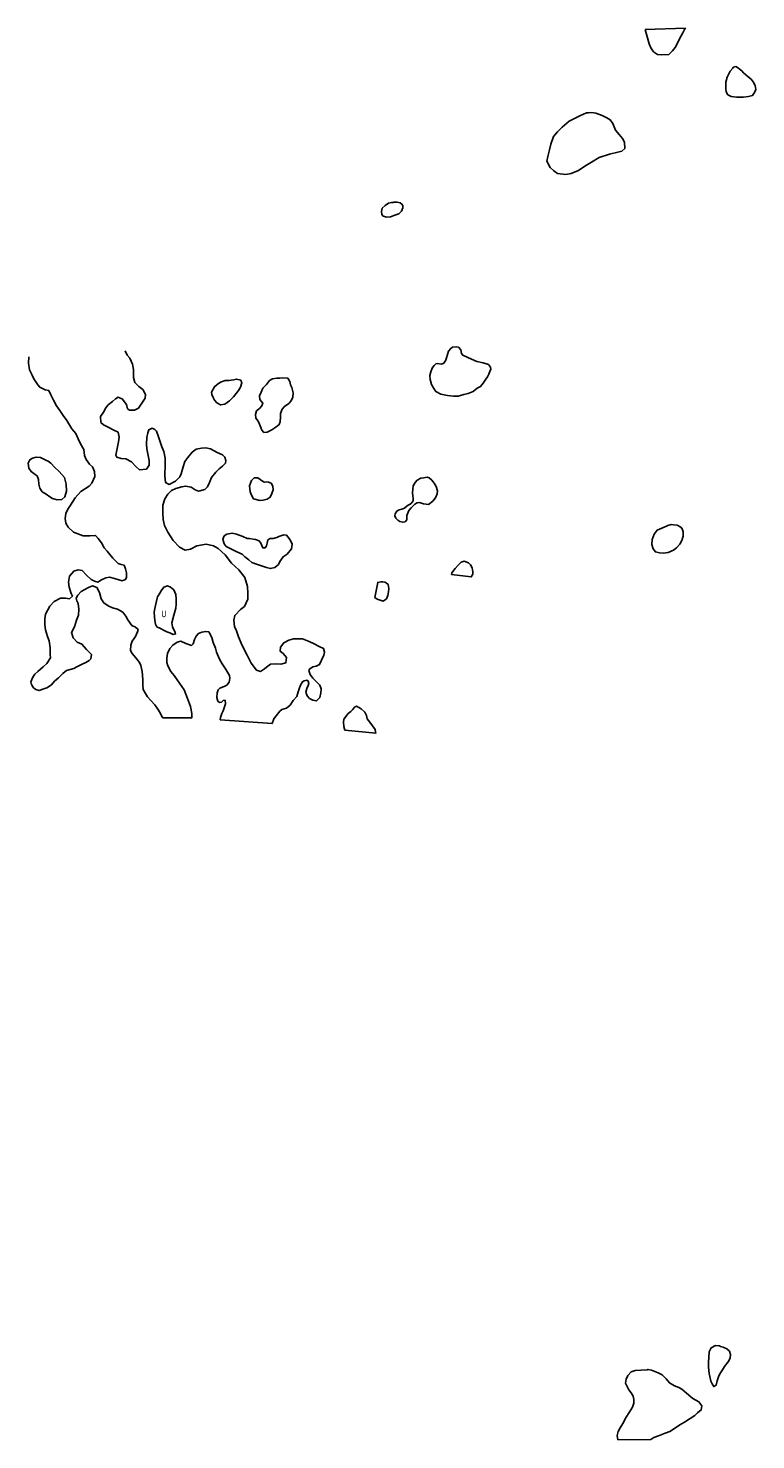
# Model space of a CAD drawing. Extents: x 155352 to 212599, y 855118 to 886498.
# Tile 3 of 5: x 187596 to 198601, y 865029 to 886395. Entities that reach past the tile are written whole.
import ezdxf
from ezdxf.enums import TextEntityAlignment as Align

# ---------------------------------------------------------------- set-up
doc = ezdxf.new("R2010")
doc.units = 0
doc.header["$LTSCALE"] = 800
doc.layers.add('WETLANDS', color=11, linetype='CONTINUOUS')

msp = doc.modelspace()

# ---------------------------------------------------------------- linework, layer by layer
at = {"layer": 'WETLANDS', "color": 0}
for points in [[(196926, 886377), (196954, 886286), (196991, 886161), (197014, 886097), (197055, 886038), (197116, 885999), (197176, 885992), (197285, 885999), (197344, 886052), (197380, 886102), (197422, 886178), (197454, 886244), (197496, 886323), (197521, 886377), (197537, 886395)], [(198252, 885792), (198212, 885743), (198169, 885655), (198150, 885581), (198147, 885522), (198148, 885477), (198155, 885431), (198179, 885387), (198227, 885362), (198310, 885350), (198415, 885354), (198489, 885362), (198554, 885377), (198582, 885423), (198601, 885469), (198594, 885528), (198564, 885583), (198533, 885622), (198485, 885660), (198417, 885722), (198389, 885751), (198352, 885778), (198339, 885791), (198301, 885814), (198266, 885806)], [(196043, 885113), (195949, 885076), (195776, 884989), (195675, 884897), (195604, 884829), (195544, 884757), (195500, 884639), (195483, 884555), (195455, 884454), (195443, 884382), (195490, 884286), (195548, 884237), (195604, 884198), (195727, 884180), (195810, 884194), (195922, 884240), (196016, 884307), (196117, 884366), (196233, 884437), (196390, 884491), (196516, 884521), (196573, 884536), (196623, 884576), (196617, 884668), (196587, 884728), (196533, 884788), (196479, 884852), (196441, 884951), (196400, 885009), (196350, 885041), (196280, 885075), (196183, 885111), (196150, 885116), (196098, 885120), (196069, 885116)], [(193089, 883757), (193043, 883745), (192994, 883711), (192952, 883670), (192941, 883620), (192947, 883574), (192966, 883550), (193021, 883534), (193077, 883541), (193140, 883564), (193200, 883585), (193242, 883628), (193261, 883678), (193264, 883713), (193248, 883733), (193221, 883752), (193175, 883762), (193154, 883763), (193129, 883762), (193114, 883758)], [(193707, 881248), (193684, 881196), (193670, 881139), (193676, 881078), (193695, 881002), (193729, 880942), (193759, 880895), (193837, 880858), (193940, 880836), (194030, 880824), (194101, 880828), (194187, 880849), (194250, 880866), (194326, 880897), (194388, 880948), (194438, 880973), (194477, 881022), (194520, 881081), (194542, 881117), (194563, 881160), (194585, 881214), (194593, 881231), (194590, 881266), (194557, 881303), (194479, 881330), (194383, 881351), (194302, 881386), (194247, 881413), (194169, 881448), (194149, 881470), (194138, 881525), (194104, 881565), (194067, 881574), (194013, 881565), (193986, 881548), (193955, 881508), (193937, 881455), (193925, 881404), (193913, 881370), (193882, 881326), (193847, 881309), (193782, 881318), (193760, 881313), (193734, 881291), (193717, 881266)], [(190634, 881065), (190573, 881062), (190506, 881036), (190452, 881002), (190415, 880967), (190367, 880887), (190374, 880852), (190392, 880804), (190411, 880764), (190449, 880723), (190505, 880694), (190568, 880705), (190639, 880755), (190702, 880816), (190743, 880865), (190778, 880909), (190809, 880960), (190826, 881027), (190811, 881067), (190746, 881083), (190705, 881074), (190663, 881067)], [(191356, 881099), (191291, 881086), (191245, 881062), (191201, 881001), (191145, 880947), (191121, 880887), (191092, 880833), (191100, 880773), (191121, 880751), (191142, 880722), (191127, 880677), (191093, 880641), (191050, 880602), (191032, 880550), (191037, 880492), (191074, 880446), (191096, 880401), (191113, 880352), (191129, 880309), (191160, 880277), (191211, 880280), (191280, 880316), (191342, 880354), (191394, 880396), (191409, 880438), (191411, 880512), (191414, 880561), (191435, 880630), (191471, 880670), (191540, 880716), (191575, 880757), (191600, 880813), (191602, 880874), (191583, 880959), (191565, 880999), (191553, 881049), (191522, 881097), (191445, 881102), (191402, 881098), (191378, 881098)], [(187874, 879852), (187780, 879897), (187715, 879904), (187660, 879889), (187622, 879862), (187596, 879813), (187603, 879737), (187639, 879683), (187700, 879642), (187732, 879618), (187749, 879566), (187755, 879492), (187770, 879431), (187807, 879380), (187866, 879343), (187924, 879303), (187964, 879275), (188034, 879255), (188103, 879264), (188149, 879304), (188176, 879390), (188171, 879492), (188144, 879595), (188063, 879686), (188000, 879744), (187940, 879810), (187898, 879842)], [(191155, 879531), (191104, 879564), (191068, 879590), (191012, 879588), (190973, 879548), (190944, 879466), (190954, 879379), (190972, 879328), (191001, 879271), (191098, 879245), (191150, 879252), (191212, 879265), (191257, 879296), (191282, 879351), (191301, 879407), (191298, 879465), (191269, 879508), (191231, 879526), (191199, 879529), (191171, 879526)], [(193580, 879591), (193537, 879586), (193480, 879555), (193450, 879520), (193421, 879469), (193415, 879417), (193411, 879365), (193416, 879314), (193420, 879281), (193420, 879239), (193386, 879201), (193329, 879166), (193287, 879132), (193249, 879117), (193207, 879106), (193173, 879086), (193148, 879047), (193142, 879014), (193158, 878978), (193187, 878948), (193218, 878927), (193261, 878917), (193296, 878924), (193322, 878955), (193323, 878983), (193324, 879018), (193351, 879095), (193388, 879137), (193442, 879191), (193480, 879209), (193516, 879214), (193576, 879196), (193617, 879189), (193653, 879186), (193715, 879235), (193756, 879289), (193781, 879348), (193785, 879393), (193765, 879457), (193735, 879508), (193700, 879554), (193660, 879588), (193632, 879599), (193607, 879596)], [(197250, 878860), (197108, 878796), (197063, 878739), (197032, 878655), (197028, 878580), (197050, 878516), (197084, 878469), (197145, 878452), (197205, 878450), (197276, 878460), (197357, 878493), (197403, 878529), (197455, 878584), (197484, 878641), (197501, 878706), (197503, 878772), (197488, 878820), (197466, 878845), (197413, 878873), (197358, 878878), (197320, 878881), (197272, 878870)], [(190907, 878670), (190844, 878702), (190746, 878738), (190679, 878751), (190599, 878737), (190561, 878711), (190539, 878662), (190560, 878590), (190592, 878551), (190668, 878510), (190752, 878470), (190831, 878432), (190870, 878393), (190934, 878349), (190978, 878310), (191050, 878282), (191125, 878258), (191198, 878230), (191258, 878216), (191327, 878232), (191383, 878280), (191400, 878325), (191452, 878394), (191511, 878432), (191576, 878513), (191589, 878586), (191569, 878630), (191545, 878670), (191505, 878721), (191461, 878729), (191388, 878700), (191357, 878687), (191303, 878672), (191255, 878669), (191220, 878649), (191212, 878599), (191200, 878559), (191182, 878531), (191142, 878531), (191116, 878600), (191089, 878635), (191036, 878656), (190996, 878663), (190941, 878669)], [(193997, 878124), (194002, 878151), (194054, 878216), (194098, 878267), (194146, 878314), (194191, 878327), (194255, 878301), (194285, 878273), (194309, 878228), (194321, 878167), (194320, 878132), (194298, 878089)], [(189546, 877769), (189529, 877701), (189510, 877610), (189499, 877558), (189505, 877485), (189512, 877428), (189521, 877375), (189543, 877336), (189598, 877310), (189651, 877278), (189690, 877261), (189738, 877245), (189787, 877220), (189825, 877227), (189820, 877246), (189777, 877335), (189770, 877396), (189799, 877510), (189827, 877616), (189834, 877676), (189834, 877759), (189828, 877822), (189798, 877896), (189748, 877933), (189702, 877953), (189646, 877935), (189608, 877879), (189588, 877844), (189560, 877804), (189552, 877786)], [(192927, 878013), (192883, 878007), (192841, 877777), (192874, 877755), (192921, 877736), (192965, 877725), (193015, 877758), (193036, 877809), (193045, 877865), (193052, 877915), (193039, 877977), (193012, 878001), (192991, 878010), (192958, 878014)], [(192386, 875770), (192372, 875825), (192364, 875893), (192372, 875938), (192434, 876021), (192474, 876051), (192501, 876078), (192532, 876119), (192561, 876133), (192634, 876095), (192685, 876044), (192711, 875990), (192724, 875943), (192763, 875891), (192803, 875838), (192843, 875780), (192851, 875745), (192852, 875724)], [(198043, 866450), (197992, 866455), (197929, 866422), (197898, 866359), (197892, 866272), (197888, 866208), (197888, 866129), (197896, 866032), (197904, 865987), (197923, 865918), (197940, 865876), (197965, 865833), (198002, 865855), (198018, 865919), (198036, 865983), (198059, 866029), (198099, 866089), (198128, 866139), (198184, 866208), (198215, 866266), (198217, 866320), (198204, 866370), (198164, 866405), (198108, 866431), (198069, 866441), (198051, 866449)], [(196958, 866090), (196867, 866084), (196779, 866076), (196714, 866057), (196668, 866004), (196640, 865944), (196631, 865884), (196654, 865837), (196682, 865783), (196715, 865741), (196748, 865688), (196759, 865640), (196755, 865581), (196737, 865523), (196686, 865441), (196643, 865372), (196588, 865276), (196550, 865210), (196522, 865154), (196507, 865092), (196517, 865029), (197015, 865035), (197059, 865062), (197129, 865090), (197232, 865128), (197299, 865156), (197389, 865211), (197452, 865253), (197525, 865298), (197610, 865353), (197677, 865397), (197718, 865436), (197776, 865480), (197783, 865545), (197742, 865604), (197649, 865655), (197553, 865737), (197485, 865793), (197435, 865819), (197372, 865847), (197295, 865890), (197246, 865952), (197185, 866011), (197126, 866041), (197076, 866064), (197026, 866083), (196969, 866094)]]:
    msp.add_lwpolyline(points, close=True, dxfattribs=at)
msp.add_lwpolyline([(187605, 881421), (187601, 881323), (187615, 881226), (187656, 881146), (187678, 881090), (187742, 880997), (187769, 880961), (187850, 880921), (187907, 880912), (187935, 880846), (187978, 880766), (188022, 880681), (188072, 880611), (188124, 880534), (188178, 880455), (188223, 880382), (188255, 880333), (188316, 880261), (188352, 880181), (188388, 880102), (188436, 880020), (188449, 879927), (188474, 879865), (188523, 879797), (188567, 879757), (188599, 879686), (188602, 879609), (188560, 879507), (188516, 879462), (188392, 879381), (188307, 879289), (188233, 879176), (188196, 879115), (188166, 879050), (188154, 878975), (188166, 878903), (188201, 878844), (188280, 878769), (188426, 878714), (188527, 878711), (188614, 878718), (188655, 878671), (188706, 878604), (188744, 878532), (188792, 878477), (188832, 878430), (188875, 878372), (188954, 878294), (189002, 878280), (189045, 878267), (189065, 878210), (189080, 878154), (189084, 878087), (189068, 878052), (189018, 878030), (188902, 878064), (188825, 878084), (188767, 878075), (188705, 878047), (188651, 878012), (188596, 878025), (188546, 878051), (188479, 878116), (188412, 878185), (188351, 878196), (188287, 878177), (188221, 878099), (188206, 878008), (188217, 877936), (188243, 877840), (188264, 877799), (188220, 877760), (188160, 877769), (188083, 877770), (187989, 877716), (187920, 877648), (187856, 877526), (187845, 877457), (187846, 877365), (187857, 877287), (187885, 877190), (187911, 877122), (187928, 877015), (187925, 876917), (187931, 876866), (187876, 876779), (187823, 876731), (187741, 876656), (187693, 876616), (187666, 876572), (187634, 876502), (187643, 876459), (187677, 876409), (187713, 876388), (187763, 876369), (187831, 876396), (187876, 876413), (187950, 876458), (187994, 876512), (188054, 876561), (188119, 876628), (188177, 876671), (188229, 876689), (188287, 876706), (188332, 876730), (188409, 876769), (188467, 876792), (188515, 876826), (188543, 876851), (188552, 876915), (188479, 876993), (188407, 877070), (188338, 877103), (188277, 877166), (188250, 877246), (188295, 877335), (188326, 877437), (188356, 877513), (188359, 877602), (188349, 877689), (188330, 877730), (188321, 877770), (188348, 877816), (188396, 877869), (188452, 877897), (188508, 877932), (188570, 877956), (188634, 877929), (188672, 877855), (188701, 877760), (188739, 877696), (188806, 877651), (188870, 877623), (188946, 877603), (189028, 877554), (189073, 877495), (189101, 877440), (189163, 877353), (189218, 877328), (189259, 877294), (189251, 877258), (189218, 877188), (189170, 877115), (189146, 877056), (189145, 876978), (189169, 876932), (189222, 876865), (189280, 876792), (189300, 876750), (189318, 876660), (189322, 876603), (189329, 876528), (189327, 876453), (189336, 876387), (189369, 876324), (189400, 876277), (189450, 876221), (189510, 876152), (189556, 876088), (189592, 876031), (189614, 875989), (189631, 875957), (190068, 875956), (190070, 876021), (190049, 876128), (190005, 876249), (189955, 876383), (189886, 876484), (189805, 876596), (189752, 876656), (189708, 876743), (189693, 876794), (189693, 876861), (189701, 876931), (189738, 877006), (189785, 877058), (189848, 877104), (189905, 877117), (189978, 877081), (190067, 877052), (190093, 877079), (190110, 877141), (190135, 877195), (190171, 877232), (190220, 877253), (190281, 877264), (190327, 877258), (190372, 877171), (190394, 877097), (190428, 877012), (190445, 876953), (190487, 876846), (190529, 876772), (190578, 876698), (190638, 876597), (190645, 876558), (190634, 876496), (190598, 876451), (190561, 876431), (190495, 876407), (190469, 876381), (190452, 876334), (190450, 876266), (190464, 876209), (190487, 876190), (190518, 876193), (190545, 876217), (190573, 876222), (190582, 876168), (190545, 876061), (190524, 876020), (190504, 875964), (190500, 875927), (191284, 875870), (191313, 875941), (191345, 875987), (191403, 876058), (191434, 876081), (191501, 876104), (191556, 876148), (191603, 876219), (191657, 876282), (191680, 876348), (191696, 876395), (191715, 876451), (191746, 876503), (191769, 876518), (191809, 876526), (191829, 876514), (191841, 876478), (191831, 876445), (191809, 876399), (191796, 876345), (191815, 876291), (191848, 876250), (191899, 876223), (191958, 876214), (192006, 876267), (192020, 876334), (192029, 876394), (192006, 876452), (191933, 876529), (191901, 876555), (191858, 876612), (191842, 876674), (191852, 876695), (191900, 876727), (191950, 876741), (192002, 876766), (192033, 876829), (192065, 876906), (192075, 876951), (192061, 877008), (191995, 877034), (191922, 877077), (191846, 877113), (191743, 877152), (191610, 877152), (191539, 877132), (191462, 877092), (191414, 877027), (191408, 876964), (191450, 876933), (191500, 876870), (191494, 876790), (191416, 876768), (191338, 876776), (191260, 876768), (191201, 876723), (191172, 876696), (191108, 876660), (191047, 876679), (190969, 876782), (190905, 876906), (190830, 877051), (190778, 877184), (190745, 877272), (190714, 877339), (190708, 877437), (190720, 877506), (190807, 877597), (190868, 877643), (190916, 877753), (190916, 877844), (190915, 877943), (190872, 878080), (190782, 878196), (190672, 878298), (190574, 878425), (190469, 878521), (190400, 878560), (190287, 878585), (190147, 878561), (190051, 878510), (189972, 878497), (189883, 878541), (189790, 878642), (189708, 878769), (189656, 878868), (189636, 878957), (189632, 879054), (189631, 879177), (189664, 879273), (189709, 879342), (189765, 879396), (189826, 879429), (189921, 879454), (189974, 879465), (190058, 879449), (190119, 879406), (190173, 879390), (190265, 879412), (190307, 879451), (190338, 879519), (190370, 879594), (190436, 879674), (190485, 879728), (190536, 879765), (190581, 879814), (190586, 879851), (190568, 879901), (190533, 879936), (190452, 879974), (190354, 880027), (190280, 880044), (190218, 880040), (190134, 880024), (190075, 879976), (190009, 879899), (189963, 879838), (189941, 879758), (189911, 879649), (189889, 879606), (189824, 879540), (189730, 879491), (189674, 879518), (189663, 879627), (189668, 879784), (189665, 879886), (189648, 879988), (189618, 880059), (189588, 880152), (189565, 880210), (189538, 880296), (189512, 880323), (189470, 880341), (189419, 880316), (189404, 880271), (189391, 880202), (189386, 880105), (189389, 880026), (189404, 879954), (189427, 879851), (189423, 879782), (189383, 879721), (189280, 879711), (189224, 879763), (189160, 879832), (189073, 879879), (188999, 879883), (188938, 879901), (188922, 879935), (188943, 880033), (188963, 880135), (188971, 880203), (188954, 880279), (188882, 880315), (188813, 880350), (188735, 880392), (188696, 880428), (188688, 880519), (188732, 880582), (188772, 880650), (188807, 880692), (188872, 880745), (188918, 880785), (188955, 880810), (189024, 880780), (189048, 880747), (189082, 880699), (189097, 880636), (189129, 880612), (189202, 880615), (189262, 880642), (189316, 880722), (189364, 880797), (189372, 880852), (189327, 880925), (189271, 880974), (189206, 881034), (189187, 881106), (189187, 881230), (189172, 881308), (189132, 881401), (189092, 881448), (189061, 881511)], dxfattribs=at)

# ---------------------------------------------------------------- texts
at = {"layer": 'WETLANDS', "color": 0, "width": 0.75}
msp.add_text('U', height=100, dxfattribs=at).set_placement((189649, 877481), align=Align.CENTER)

doc.saveas('drawing.dxf')
